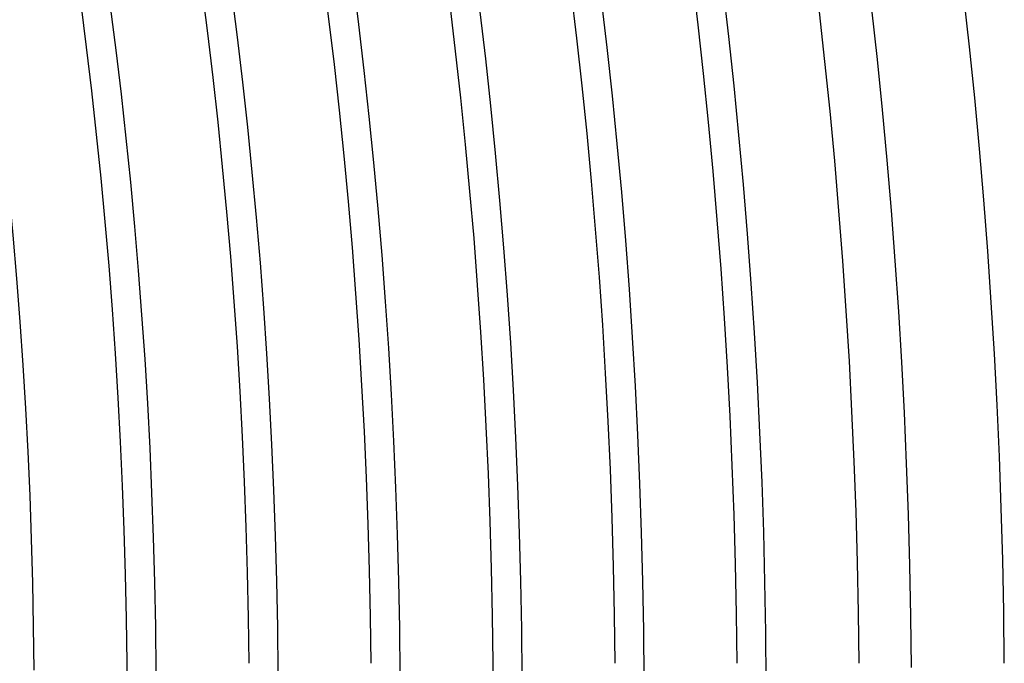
# Model space of a CAD drawing. Header units: millimetres. Extents: x -310 to 310, y -273 to 273.
# Tile 58 of 76: x 228 to 270, y 2 to 30. Entities that reach past the tile are written whole.
import ezdxf

# ---------------------------------------------------------------- set-up
doc = ezdxf.new("R2010")
doc.units = ezdxf.units.MM
doc.layers.add('HIDDEN', color=7, linetype='Continuous')
doc.layers.add('THICK', color=7, linetype='Continuous')

msp = doc.modelspace()

# ---------------------------------------------------------------- linework, layer by layer
at = {"layer": 'HIDDEN'}
for radius, end in [(232.25, 0.49343), (248, 0.46209)]:
    msp.add_arc((0, 0), radius, 0, end, dxfattribs=at)
at = {"layer": 'THICK'}
for radius, start, end in [(270, 0.42439, 59.57558), (266, 0.39253, 59.60749), (263.75, 0.43447, 59.56555), (259.75, 0.26236, 59.73767), (258.5, 0.4433, 59.55673), (254.5, 0.29421, 59.70581), (253.25, 0.45246, 59.5475), (249.25, 0.32372, 59.6763), (248, 0.46209, 59.53794), (244, 0.35151, 59.64846), (242.75, 0.47206, 59.52797), (238.75, 0.37804, 59.62199), (237.5, 0.48249, 59.51748), (233.5, 0.40348, 59.59649), (232.25, 0.49343, 59.50659), (228.25, 0.42811, 59.57185)]:
    msp.add_arc((0, 0), radius, start, end, dxfattribs=at)

doc.saveas('drawing.dxf')
